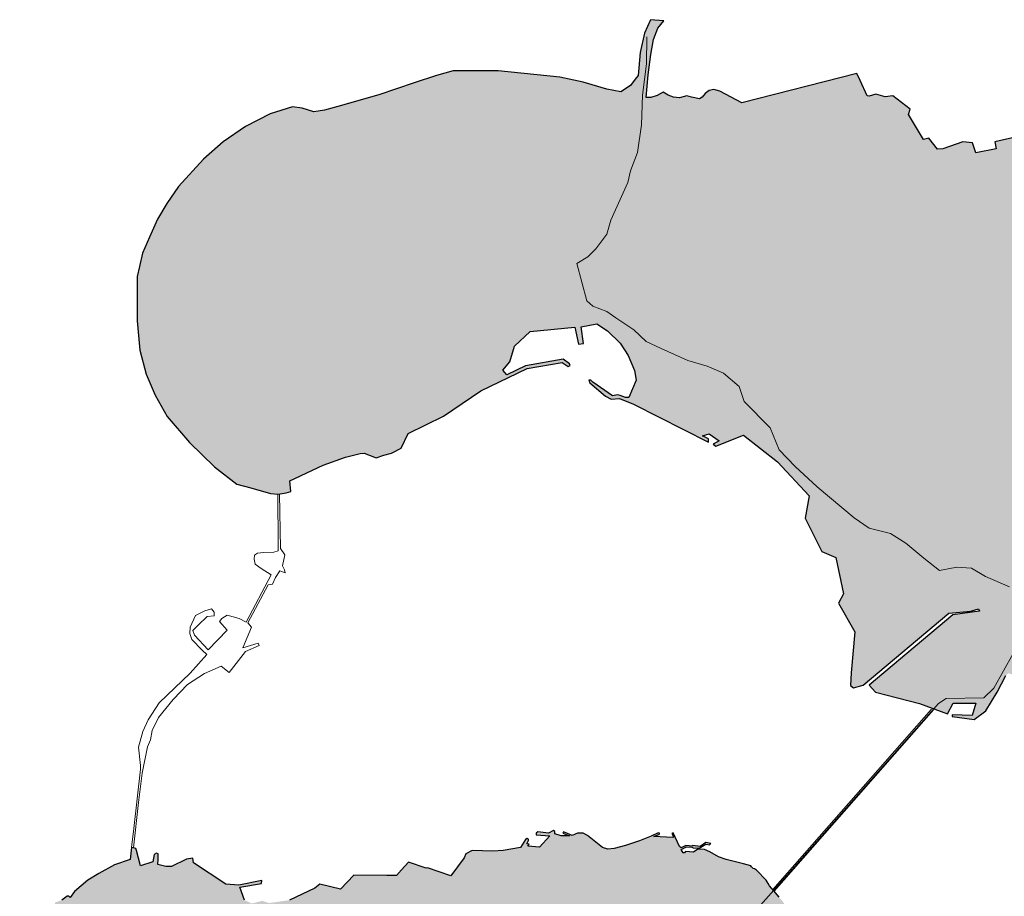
# Model space of a CAD drawing. Header units: metres. Extents: x 63663 to 67388, y 393975 to 407310.
# Tile 5 of 49: x 65809 to 65858, y 401274 to 401318. Entities that reach past the tile are written whole.
import ezdxf

# ---------------------------------------------------------------- set-up
doc = ezdxf.new("R2010")
doc.units = ezdxf.units.M
for name, color, linetype, lineweight in [('krtzld_omtrek', 6, 'Continuous', 25), ('krtzld_overig', 253, 'Continuous', 0), ('krtzld_wegen', 1, 'Continuous', 15), ('sn-arcering_lgrijs', 9, 'Continuous', 20)]:
    doc.layers.add(name, color=color, linetype=linetype, lineweight=lineweight)

msp = doc.modelspace()

# ---------------------------------------------------------------- hatches: boundary and pattern name
at = {"layer": 'sn-arcering_lgrijs'}
for points in [[(65821.73, 401293.861), (65822.137, 401293.917), (65822.379, 401293.99), (65822.332, 401294.532), (65824.018, 401295.319), (65825.138, 401295.727), (65825.89, 401295.915), (65826.081, 401295.924), (65826.689, 401295.689), (65827.084, 401295.823), (65827.46, 401295.923), (65827.953, 401296.181), (65828.304, 401296.924), (65830.093, 401297.792), (65831.972, 401299.081), (65834.316, 401300.199), (65836.09, 401300.504), (65836.388, 401300.31), (65836.492, 401300.35), (65836.467, 401300.438), (65836.147, 401300.676), (65834.235, 401300.341), (65833.285, 401299.89), (65833.088, 401300.112), (65833.439, 401300.532), (65833.673, 401301.34), (65834.473, 401302.068), (65836.726, 401302.285), (65836.908, 401301.426), (65837.169, 401301.463), (65837.044, 401302.304), (65837.834, 401302.467), (65838.375, 401302.105), (65839.012, 401301.491), (65839.426, 401300.868), (65839.746, 401300.105), (65839.829, 401299.617), (65839.454, 401298.739), (65839.282, 401298.733), (65839.021, 401298.839), (65838.887, 401298.868), (65838.626, 401298.82), (65837.642, 401299.52), (65837.535, 401299.617), (65837.439, 401299.61), (65837.479, 401299.482), (65838.279, 401298.812), (65838.557, 401298.651), (65838.983, 401298.686), (65839.695, 401298.407), (65843.476, 401296.488), (65843.476, 401296.651), (65843.175, 401296.795), (65843.522, 401296.906), (65844.015, 401296.555), (65843.716, 401296.373), (65843.852, 401296.281), (65845.25, 401296.833), (65846.974, 401295.495), (65848.576, 401293.767), (65848.363, 401292.645), (65849.213, 401290.962), (65849.917, 401290.662), (65850.303, 401288.814), (65850.052, 401288.344), (65850.87, 401286.908), (65850.688, 401284.827), (65850.667, 401284.185), (65850.814, 401284.068), (65851.294, 401284.203), (65855.633, 401287.848), (65856.742, 401287.946), (65857.127, 401288.056), (65857.174, 401287.947), (65855.836, 401287.767), (65851.604, 401284.213), (65851.921, 401283.852), (65854.149, 401283.282), (65855.566, 401282.758), (65855.854, 401283.301), (65856.993, 401283.301), (65856.801, 401282.668), (65855.789, 401282.701), (65855.798, 401282.62), (65856.905, 401282.467), (65857.495, 401282.912), (65858.072, 401283.853), (65858.506, 401284.701), (65858.632, 401284.808), (65858.961, 401284.726), (65859.306, 401284.429), (65860.368, 401281.924), (65860.6, 401280.494), (65860.667, 401280.514), (65860.6, 401281.743), (65860.87, 401281.771), (65862.863, 401279.68), (65863.183, 401279.36), (65863.269, 401279.113), (65863.058, 401278.971), (65862.899, 401278.781), (65862.663, 401278.674), (65862.504, 401278.633), (65862.575, 401278.505), (65862.782, 401278.539), (65863.005, 401278.687), (65863.194, 401278.865), (65863.371, 401278.981), (65863.496, 401278.969), (65863.695, 401278.756), (65864.002, 401278.488), (65865.033, 401278.498), (65865.842, 401278.524), (65867.225, 401278.551), (65867.356, 401278.574), (65867.49, 401278.643), (65868.203, 401279.546), (65868.28, 401279.604), (65868.431, 401279.596), (65868.851, 401279.527), (65869.833, 401279.483), (65870.065, 401279.401), (65870.391, 401279.367), (65870.867, 401279.376), (65870.98, 401279.389), (65871.126, 401279.464), (65871.262, 401279.341), (65871.475, 401279.357), (65872.365, 401280.022), (65872.667, 401280.348), (65872.779, 401280.41), (65873.118, 401280.436), (65873.233, 401280.47), (65873.698, 401280.695), (65874.099, 401281.05), (65874.253, 401281.184), (65874.359, 401281.326), (65874.537, 401281.539), (65874.71, 401281.608), (65874.917, 401281.692), (65875.106, 401281.733), (65875.446, 401281.733), (65875.833, 401281.796), (65876.014, 401281.855), (65876.478, 401282.085), (65877.415, 401282.651), (65878.096, 401283.069), (65878.303, 401283.203), (65878.368, 401283.209), (65878.625, 401283.003), (65878.788, 401282.852), (65878.9, 401282.85), (65879.036, 401282.858), (65879.124, 401282.689), (65879.375, 401282.336), (65879.651, 401282.188), (65879.876, 401282.231), (65880.547, 401282.411), (65881.616, 401282.977), (65882.205, 401283.47), (65882.731, 401284.093), (65882.97, 401284.514), (65883.189, 401284.739), (65883.651, 401285.121), (65883.763, 401285.278), (65883.632, 401285.441), (65884.246, 401286.037), (65884.399, 401286.173), (65885.459, 401286.592), (65885.538, 401286.557), (65885.563, 401286.574), (65885.578, 401286.668), (65885.958, 401287.015), (65886.14, 401287.081), (65886.293, 401287.138), (65886.405, 401287.282), (65886.472, 401287.314), (65886.616, 401287.523), (65886.56, 401287.721), (65886.578, 401287.943), (65886.643, 401288.191), (65886.675, 401288.3), (65886.679, 401288.4), (65886.735, 401288.442), (65886.879, 401288.361), (65886.936, 401288.248), (65886.873, 401288.091), (65886.819, 401287.949), (65886.788, 401287.868), (65886.823, 401287.862), (65887.095, 401288.379), (65887.431, 401288.971), (65887.431, 401289.037), (65887.394, 401289.046), (65887.358, 401289.015), (65887.058, 401288.444), (65887.026, 401288.454), (65886.716, 401288.726), (65887.099, 401289.529), (65887.233, 401289.501), (65887.268, 401289.526), (65887.343, 401289.899), (65887.393, 401289.903), (65887.734, 401289.73), (65887.531, 401289.332), (65887.538, 401289.297), (65887.553, 401289.288), (65887.59, 401289.303), (65888.146, 401290.351), (65888.158, 401290.392), (65888.159, 401290.448), (65888.136, 401290.492), (65887.832, 401290.826), (65887.631, 401291.05), (65887.59, 401291.1), (65887.578, 401291.152), (65887.575, 401291.232), (65887.563, 401291.284), (65887.508, 401291.364), (65887.362, 401291.535), (65887.324, 401291.551), (65887.287, 401291.558), (65887.17, 401291.708), (65886.979, 401291.921), (65887.045, 401292.003), (65887.333, 401291.792), (65887.362, 401291.792), (65887.384, 401291.815), (65887.387, 401291.846), (65887.089, 401292.081), (65887.063, 401292.124), (65887.073, 401292.181), (65887.042, 401292.178), (65887.017, 401292.103), (65886.823, 401292.263), (65886.541, 401292.407), (65886.302, 401292.608), (65886.315, 401292.636), (65886.397, 401292.717), (65886.531, 401292.605), (65886.579, 401292.657), (65886.543, 401292.733), (65886.599, 401292.795), (65886.329, 401293.012), (65886.023, 401293.103), (65885.86, 401292.962), (65885.051, 401293.441), (65885.383, 401294.024), (65884.606, 401294.392), (65884.459, 401294.197), (65884.133, 401294.248), (65883.814, 401294.45), (65883.647, 401294.363), (65883.387, 401294.319), (65883.196, 401294.385), (65881.296, 401295.752), (65881.287, 401295.892), (65881.174, 401295.997), (65881.064, 401296.016), (65880.992, 401295.974), (65879.64, 401296.498), (65879.293, 401296.996), (65877.839, 401297.99), (65877.03, 401297.999), (65876.286, 401297.855), (65875.121, 401297.366), (65872.66, 401298.667), (65872.594, 401299.363), (65872.178, 401301.353), (65871.908, 401302.331), (65871.158, 401303.616), (65870.04, 401304.826), (65869.208, 401305.858), (65868.544, 401306.582), (65867.754, 401307.081), (65867.29, 401307.25), (65866.769, 401307.177), (65866.529, 401307.115), (65865.246, 401308.516), (65865.488, 401309.187), (65865.409, 401309.441), (65866.193, 401311.554), (65864.554, 401312.043), (65863.741, 401312.042), (65863.3, 401311.865), (65860.736, 401311.879), (65860.541, 401312.243), (65857.958, 401311.645), (65858.015, 401311.303), (65856.993, 401311.102), (65856.82, 401311.61), (65856.337, 401311.645), (65855.325, 401311.303), (65855.056, 401311.275), (65854.61, 401311.846), (65854.35, 401311.779), (65853.589, 401313.04), (65853.667, 401313.3), (65852.799, 401313.98), (65852.404, 401313.933), (65851.94, 401314.053), (65851.595, 401313.961), (65851.497, 401313.971), (65851.15, 401314.757), (65850.977, 401315.108), (65845.162, 401313.616), (65844.053, 401314.205), (65843.755, 401314.297), (65843.514, 401314.241), (65843.313, 401314.096), (65843.165, 401313.914), (65843.021, 401313.833), (65842.626, 401313.908), (65842.394, 401313.971), (65842.203, 401313.924), (65842.018, 401313.871), (65841.721, 401313.908), (65841.441, 401314.015), (65841.19, 401314.159), (65840.893, 401313.996), (65840.574, 401313.898), (65840.331, 401313.89), (65840.438, 401315.045), (65840.563, 401316.068), (65840.708, 401316.817), (65840.921, 401317.388), (65841.219, 401317.76), (65840.554, 401317.823), (65840.256, 401317.137), (65840.024, 401316.168), (65839.936, 401315.001), (65839.783, 401314.811), (65839.541, 401314.504), (65839.05, 401314.187), (65838.348, 401314.322), (65837.15, 401314.667), (65835.974, 401314.92), (65832.849, 401315.244), (65830.573, 401315.244), (65829.746, 401315.012), (65828.607, 401314.629), (65826.833, 401314.034), (65824.752, 401313.434), (65824.085, 401313.256), (65823.545, 401313.174), (65822.959, 401313.346), (65822.457, 401313.419), (65821.339, 401313.074), (65820.094, 401312.425), (65818.957, 401311.66), (65817.972, 401310.782), (65816.708, 401309.397), (65816.112, 401308.538), (65815.64, 401307.742), (65815.235, 401306.839), (65814.884, 401306.034), (65814.727, 401305.357), (65814.618, 401304.849), (65814.618, 401303.902), (65814.608, 401302.617), (65814.752, 401301.134), (65815.063, 401299.921), (65815.523, 401298.855), (65816.122, 401297.786), (65817.26, 401296.466), (65818.513, 401295.238), (65819.652, 401294.369), (65820.354, 401294.168), (65821.358, 401293.89)], [(65814.257, 401275.402), (65813.471, 401275.126), (65812.683, 401274.702), (65812.119, 401274.354), (65811.445, 401273.78), (65811.226, 401273.479), (65811.157, 401273.548), (65811.069, 401273.548), (65810.808, 401273.352), (65810.47, 401273.232), (65810.399, 401272.758), (65810.407, 401271.847), (65809.671, 401271.893), (65809.379, 401271.705), (65809.327, 401271.226), (65809.066, 401270.683), (65808.677, 401269.906), (65808.844, 401269.189), (65809.226, 401267.962), (65809.113, 401267.678), (65810.338, 401267.119), (65812.43, 401266.117), (65812.944, 401265.467), (65813.458, 401264.7), (65814.38, 401264.01), (65814.946, 401263.655), (65815.483, 401263.903), (65816.394, 401265.132), (65816.53, 401265.605), (65817.285, 401266.42), (65817.454, 401266.304), (65815.743, 401263.379), (65816.254, 401262.386), (65817.27, 401261.628), (65817.439, 401261.333), (65817.555, 401260.081), (65817.64, 401259.383), (65818.173, 401258.715), (65818.319, 401258.204), (65818.896, 401257.74), (65819.138, 401257.781), (65819.191, 401257.64), (65819.893, 401257.69), (65820.47, 401258.339), (65820.943, 401258.577), (65821.257, 401258.725), (65821.636, 401258.922), (65821.805, 401259.06), (65822.248, 401259.561), (65822.643, 401259.916), (65823.163, 401260.615), (65823.78, 401260.784), (65826.355, 401262.179), (65827.614, 401262.847), (65827.753, 401262.85), (65828.147, 401262.815), (65830.373, 401262.605), (65830.373, 401262.474), (65830.824, 401262.179), (65831.702, 401261.743), (65831.974, 401261.508), (65832.329, 401261.373), (65832.373, 401261.517), (65833.83, 401261.172), (65835.31, 401260.656), (65835.573, 401260.712), (65835.821, 401260.919), (65835.955, 401261.11), (65836.204, 401261.298), (65836.203, 401261.446), (65835.476, 401262.618), (65835.89, 401262.558), (65835.893, 401262.088), (65836.35, 401261.43), (65836.532, 401261.436), (65836.554, 401261.596), (65836.185, 401262.426), (65836.473, 401262.539), (65836.877, 401261.665), (65836.901, 401261.884), (65836.937, 401262.018), (65837.171, 401262.245), (65837.188, 401262.261), (65837.309, 401262.263), (65837.483, 401262.382), (65837.614, 401262.348), (65837.984, 401262.455), (65838.012, 401262.551), (65838.056, 401262.561), (65838.093, 401262.439), (65838.475, 401262.524), (65838.801, 401262.621), (65838.987, 401262.806), (65839.033, 401262.812), (65839.103, 401262.702), (65839.244, 401262.752), (65839.439, 401262.781), (65840.178, 401262.869), (65840.381, 401262.875), (65840.793, 401262.85), (65840.937, 401262.781), (65841.064, 401262.668), (65841.131, 401262.536), (65842.294, 401261.533), (65842.269, 401261.129), (65842.657, 401260.921), (65843.256, 401260.094), (65843.934, 401259.515), (65844.243, 401259.44), (65844.761, 401259.527), (65844.801, 401259.333), (65845.307, 401259.408), (65845.589, 401259.389), (65845.905, 401259.446), (65846.011, 401259.539), (65845.952, 401259.642), (65845.817, 401260.173), (65846.895, 401261.564), (65847.018, 401261.602), (65847.05, 401262.094), (65847.1, 401262.298), (65847.253, 401262.455), (65847.435, 401262.518), (65849.639, 401262.969), (65850.516, 401263.138), (65850.877, 401263.285), (65851.416, 401263.671), (65851.476, 401263.803), (65851.547, 401264.656), (65851.67, 401264.543), (65851.645, 401264.527), (65851.751, 401264.505), (65851.802, 401264.505), (65851.867, 401264.549), (65851.936, 401264.643), (65851.933, 401264.693), (65851.852, 401264.9), (65851.827, 401264.934), (65851.792, 401264.94), (65851.751, 401264.938), (65851.739, 401264.906), (65851.764, 401264.871), (65851.811, 401264.859), (65851.871, 401264.762), (65851.848, 401264.652), (65851.827, 401264.624), (65851.745, 401264.611), (65851.553, 401264.802), (65851.238, 401265.226), (65850.899, 401266.012), (65850.786, 401266.518), (65850.749, 401267.125), (65850.867, 401267.163), (65850.946, 401266.975), (65850.996, 401266.963), (65851.056, 401266.988), (65851.069, 401267.038), (65851.065, 401267.09), (65851.006, 401267.264), (65850.999, 401267.346), (65851.037, 401267.379), (65851.024, 401267.435), (65851.002, 401267.496), (65850.949, 401267.477), (65850.896, 401267.404), (65850.77, 401267.301), (65850.538, 401267.232), (65850.492, 401267.364), (65850.184, 401267.289), (65850.153, 401267.477), (65850.166, 401267.549), (65850.688, 401267.703), (65850.999, 401267.702), (65851.125, 401267.705), (65851.144, 401267.78), (65851.134, 401267.866), (65850.817, 401267.909), (65850.68, 401268.325), (65850.61, 401268.332), (65850.442, 401267.881), (65850.196, 401267.797), (65850.118, 401267.885), (65849.61, 401268.612), (65848.83, 401269.709), (65848.523, 401270.595), (65848.241, 401271.389), (65848.009, 401271.949), (65847.823, 401272.317), (65847.497, 401272.894), (65847.213, 401273.31), (65847.05, 401273.492), (65846.788, 401273.823), (65846.567, 401274.066), (65846.506, 401274.191), (65846.397, 401274.363), (65845.908, 401274.871), (65845.802, 401274.937), (65845.733, 401274.95), (65845.654, 401275.028), (65845.623, 401275.084), (65845.259, 401275.182), (65844.385, 401275.395), (65843.996, 401275.533), (65843.547, 401275.793), (65843.278, 401275.905), (65842.937, 401275.922), (65842.724, 401275.772), (65842.325, 401275.803), (65842.272, 401275.74), (65842.206, 401275.743), (65842.106, 401275.899), (65842.366, 401276.041), (65842.636, 401276.018), (65842.713, 401275.993), (65843.006, 401275.968), (65843.357, 401276.181), (65843.532, 401276.135), (65843.598, 401276.204), (65843.357, 401276.263), (65843.056, 401276.066), (65842.695, 401276.104), (65842.667, 401276.078), (65842.341, 401276.103), (65842.097, 401275.991), (65842.021, 401276.05), (65841.695, 401276.743), (65841.636, 401276.718), (65841.708, 401276.542), (65841.686, 401276.505), (65840.723, 401276.564), (65841.006, 401276.674), (65841, 401276.724), (65840.939, 401276.743), (65840.586, 401276.574), (65839.99, 401276.344), (65839.288, 401276.106), (65838.724, 401275.956), (65838.392, 401275.918), (65838.134, 401276.01), (65837.363, 401276.614), (65837.146, 401276.733), (65836.871, 401276.739), (65836.592, 401276.614), (65836.247, 401276.771), (65836.16, 401276.802), (65836.128, 401276.733), (65836.463, 401276.589), (65836.034, 401276.593), (65835.723, 401276.701), (65835.723, 401276.821), (65835.652, 401276.865), (65835.401, 401276.739), (65834.868, 401276.795), (65834.768, 401276.739), (65834.78, 401276.655), (65835.466, 401276.589), (65834.946, 401276.028), (65834.36, 401276.078), (65834.419, 401276.169), (65834.304, 401276.2), (65834.388, 401276.363), (65834.385, 401276.43), (65834.329, 401276.463), (65834.231, 401276.407), (65833.978, 401276.006), (65833.106, 401275.853), (65832.582, 401275.83), (65831.533, 401275.855), (65831.228, 401275.696), (65831.134, 401275.485), (65830.469, 401274.57), (65829.285, 401274.982), (65829.213, 401274.956), (65828.316, 401275.27), (65827.974, 401274.887), (65827.715, 401274.589), (65827.222, 401274.589), (65825.566, 401274.614), (65824.883, 401273.903), (65823.847, 401274.148), (65823.598, 401273.959), (65822.317, 401273.348), (65821.278, 401273.201), (65820.937, 401273.316), (65820.411, 401273.176), (65820.035, 401273.354), (65819.799, 401274.009), (65820.903, 401274.192), (65820.921, 401274.348), (65819.752, 401274.104), (65819.094, 401274.148), (65817.458, 401275.235), (65817.423, 401275.467), (65817.1, 401275.414), (65816.348, 401275.053), (65816.066, 401275.053), (65815.655, 401275.153), (65815.671, 401275.423), (65815.671, 401275.684), (65815.596, 401275.721), (65815.467, 401275.652), (65815.408, 401275.285), (65814.774, 401275.078), (65814.586, 401275.859), (65814.539, 401275.953), (65814.426, 401275.991), (65814.334, 401276.002)]]:
    msp.add_hatch(color=256, dxfattribs=at).paths.add_polyline_path(points)

# ---------------------------------------------------------------- linework, layer by layer
at = {"layer": 'krtzld_omtrek'}
for points in [[(65860.541, 401312.243), (65857.958, 401311.645), (65858.015, 401311.303), (65856.993, 401311.102), (65856.82, 401311.61), (65856.337, 401311.645), (65855.325, 401311.303), (65855.056, 401311.275), (65854.61, 401311.846), (65854.35, 401311.779), (65853.589, 401313.04), (65853.667, 401313.3), (65852.799, 401313.98), (65852.404, 401313.933), (65851.94, 401314.053), (65851.595, 401313.961), (65851.497, 401313.971), (65851.15, 401314.757), (65850.977, 401315.108), (65845.162, 401313.616), (65844.053, 401314.205), (65843.755, 401314.297), (65843.514, 401314.241), (65843.313, 401314.096), (65843.165, 401313.914), (65843.021, 401313.833), (65842.626, 401313.908), (65842.394, 401313.971), (65842.203, 401313.924), (65842.018, 401313.871), (65841.721, 401313.908), (65841.441, 401314.015), (65841.19, 401314.159), (65840.893, 401313.996), (65840.574, 401313.898), (65840.331, 401313.89), (65840.438, 401315.045), (65840.563, 401316.068), (65840.708, 401316.817), (65840.921, 401317.388), (65841.219, 401317.76), (65840.554, 401317.823), (65840.256, 401317.137), (65840.024, 401316.168), (65839.936, 401315.001), (65839.783, 401314.811), (65839.541, 401314.504), (65839.05, 401314.187), (65838.348, 401314.322), (65837.15, 401314.667), (65835.974, 401314.92), (65832.849, 401315.244), (65830.573, 401315.244), (65829.746, 401315.012), (65828.607, 401314.629), (65826.833, 401314.034), (65824.752, 401313.434), (65824.085, 401313.256), (65823.545, 401313.174), (65822.959, 401313.346), (65822.457, 401313.419), (65821.339, 401313.074), (65820.094, 401312.425), (65818.957, 401311.66), (65817.972, 401310.782), (65816.708, 401309.397), (65816.112, 401308.538), (65815.64, 401307.742), (65815.235, 401306.839), (65814.884, 401306.034), (65814.727, 401305.357), (65814.618, 401304.849), (65814.618, 401303.902), (65814.608, 401302.617), (65814.752, 401301.134), (65815.063, 401299.921), (65815.523, 401298.855), (65816.122, 401297.786), (65817.26, 401296.466), (65818.513, 401295.238), (65819.652, 401294.369), (65820.354, 401294.168), (65821.358, 401293.89), (65821.73, 401293.861), (65822.137, 401293.917), (65822.379, 401293.99), (65822.332, 401294.532), (65824.018, 401295.319), (65825.138, 401295.727), (65825.89, 401295.915), (65826.081, 401295.924), (65826.689, 401295.689), (65827.084, 401295.823), (65827.46, 401295.923), (65827.953, 401296.181), (65828.304, 401296.924), (65830.093, 401297.792), (65831.972, 401299.081), (65834.316, 401300.199), (65836.09, 401300.504), (65836.388, 401300.31), (65836.492, 401300.35), (65836.467, 401300.438), (65836.147, 401300.676), (65834.235, 401300.341), (65833.285, 401299.89), (65833.088, 401300.112), (65833.439, 401300.532), (65833.673, 401301.34), (65834.473, 401302.068), (65836.726, 401302.285), (65836.908, 401301.426), (65837.169, 401301.463), (65837.044, 401302.304), (65837.834, 401302.467), (65838.375, 401302.105), (65839.012, 401301.491), (65839.426, 401300.868), (65839.746, 401300.105), (65839.829, 401299.617), (65839.454, 401298.739), (65839.282, 401298.733), (65839.021, 401298.839), (65838.887, 401298.868), (65838.626, 401298.82), (65837.642, 401299.52), (65837.535, 401299.617), (65837.439, 401299.61), (65837.479, 401299.482), (65838.279, 401298.812), (65838.557, 401298.651), (65838.983, 401298.686), (65839.695, 401298.407), (65843.476, 401296.488), (65843.476, 401296.651), (65843.175, 401296.795), (65843.522, 401296.906), (65844.015, 401296.555), (65843.716, 401296.373), (65843.852, 401296.281), (65845.25, 401296.833), (65846.974, 401295.495), (65848.576, 401293.767), (65848.363, 401292.645), (65849.213, 401290.962), (65849.917, 401290.662), (65850.303, 401288.814), (65850.052, 401288.344), (65850.87, 401286.908), (65850.688, 401284.827), (65850.667, 401284.185), (65850.814, 401284.068), (65851.294, 401284.203), (65855.633, 401287.848), (65856.742, 401287.946), (65857.127, 401288.056), (65857.174, 401287.947), (65855.836, 401287.767), (65851.604, 401284.213), (65851.921, 401283.852), (65854.149, 401283.282), (65855.566, 401282.758), (65855.854, 401283.301), (65856.993, 401283.301), (65856.801, 401282.668), (65855.789, 401282.701), (65855.798, 401282.62), (65856.905, 401282.467), (65857.495, 401282.912), (65858.072, 401283.853), (65858.506, 401284.701)], [(65847.05, 401273.492), (65846.788, 401273.823), (65846.567, 401274.066), (65846.506, 401274.191), (65846.397, 401274.363), (65845.908, 401274.871), (65845.802, 401274.937), (65845.733, 401274.95), (65845.654, 401275.028), (65845.623, 401275.084), (65845.259, 401275.182), (65844.385, 401275.395), (65843.996, 401275.533), (65843.547, 401275.793), (65843.278, 401275.905), (65842.937, 401275.922), (65842.724, 401275.772), (65842.325, 401275.803), (65842.272, 401275.74), (65842.206, 401275.743), (65842.106, 401275.899), (65842.366, 401276.041), (65842.636, 401276.018), (65842.713, 401275.993), (65843.006, 401275.968), (65843.357, 401276.181), (65843.532, 401276.135), (65843.598, 401276.204), (65843.357, 401276.263), (65843.056, 401276.066), (65842.695, 401276.104), (65842.667, 401276.078), (65842.341, 401276.103), (65842.097, 401275.991), (65842.021, 401276.05), (65841.695, 401276.743), (65841.636, 401276.718), (65841.708, 401276.542), (65841.686, 401276.505), (65840.723, 401276.564), (65841.006, 401276.674), (65841, 401276.724), (65840.939, 401276.743), (65840.586, 401276.574), (65839.99, 401276.344), (65839.288, 401276.106), (65838.724, 401275.956), (65838.392, 401275.918), (65838.134, 401276.01), (65837.363, 401276.614), (65837.146, 401276.733), (65836.871, 401276.739), (65836.592, 401276.614), (65836.247, 401276.771), (65836.16, 401276.802), (65836.128, 401276.733), (65836.463, 401276.589), (65836.034, 401276.593), (65835.723, 401276.701), (65835.723, 401276.821), (65835.652, 401276.865), (65835.401, 401276.739), (65834.868, 401276.795), (65834.768, 401276.739), (65834.78, 401276.655), (65835.466, 401276.589), (65834.946, 401276.028), (65834.36, 401276.078), (65834.419, 401276.169), (65834.304, 401276.2), (65834.388, 401276.363), (65834.385, 401276.43), (65834.329, 401276.463), (65834.231, 401276.407), (65833.978, 401276.006), (65833.106, 401275.853), (65832.582, 401275.83), (65831.533, 401275.855), (65831.228, 401275.696), (65831.134, 401275.485), (65830.469, 401274.57), (65829.285, 401274.982), (65829.213, 401274.956), (65828.316, 401275.27), (65827.974, 401274.887), (65827.715, 401274.589), (65827.222, 401274.589), (65825.566, 401274.614), (65824.883, 401273.903), (65823.847, 401274.148), (65823.598, 401273.959), (65822.317, 401273.348)], [(65820.035, 401273.354), (65819.799, 401274.009), (65820.903, 401274.192), (65820.921, 401274.348), (65819.752, 401274.104), (65819.094, 401274.148), (65817.458, 401275.235), (65817.423, 401275.467), (65817.1, 401275.414), (65816.348, 401275.053), (65816.066, 401275.053), (65815.655, 401275.153), (65815.671, 401275.423), (65815.671, 401275.684), (65815.596, 401275.721), (65815.467, 401275.652), (65815.408, 401275.285), (65814.774, 401275.078), (65814.586, 401275.859), (65814.539, 401275.953), (65814.426, 401275.991), (65814.334, 401276.002), (65814.257, 401275.402), (65813.471, 401275.126), (65812.683, 401274.702), (65812.119, 401274.354), (65811.445, 401273.78), (65811.226, 401273.479), (65811.157, 401273.548), (65811.069, 401273.548), (65810.808, 401273.352)]]:
    msp.add_lwpolyline(points, dxfattribs=at)
at = {"layer": 'krtzld_overig'}
for points in [[(65821.724, 401293.861), (65821.742, 401291.272), (65821.742, 401290.987), (65821.514, 401290.918), (65820.99, 401290.906), (65820.699, 401290.88), (65820.539, 401290.768), (65820.517, 401290.567), (65820.58, 401290.325), (65820.887, 401290.093), (65821.385, 401289.777), (65820.122, 401287.382), (65819.771, 401287.57), (65819.153, 401287.736), (65818.887, 401287.571), (65818.777, 401287.42), (65819.165, 401286.99), (65818.198, 401285.997), (65817.502, 401286.727), (65817.433, 401286.965), (65817.69, 401287.232), (65818.147, 401287.683), (65818.507, 401287.711), (65818.507, 401287.887), (65818.361, 401288.062), (65818.025, 401287.962), (65817.555, 401287.723), (65817.298, 401287.144), (65817.27, 401286.814), (65817.379, 401286.511), (65817.89, 401285.971), (65818.132, 401285.761), (65817.297, 401284.808), (65815.718, 401283.316), (65815.163, 401282.461), (65814.902, 401281.865), (65814.687, 401281.082), (65814.781, 401280.15), (65814.787, 401279.959), (65814.445, 401276.971), (65814.334, 401276.002)], [(65821.803, 401293.871), (65821.849, 401291.109), (65822.072, 401290.793), (65821.956, 401290.231), (65822.06, 401290.037), (65822.091, 401289.89), (65821.815, 401289.98), (65821.608, 401289.639), (65821.445, 401289.309), (65821.345, 401289.291), (65821.225, 401289.282), (65820.21, 401287.351), (65820.386, 401287.138), (65819.947, 401286.097), (65820.721, 401286.323), (65820.774, 401286.216), (65820.094, 401285.911), (65819.27, 401284.852), (65818.865, 401285.169), (65818.012, 401284.796), (65817.163, 401284.235), (65816.43, 401283.489), (65815.684, 401282.574), (65815.379, 401281.918), (65815.285, 401281.454), (65815.138, 401281.088), (65814.862, 401279.767), (65814.674, 401278.282), (65814.426, 401275.991)], [(65846.736, 401273.88), (65854.757, 401283)], [(65854.849, 401282.956), (65846.799, 401273.809)]]:
    msp.add_lwpolyline(points, dxfattribs=at)
at = {"layer": 'krtzld_wegen'}
for points in [[(65858.692, 401289.175), (65857.478, 401289.696), (65856.773, 401290.122), (65856.04, 401290.169), (65855.156, 401290.003), (65854.372, 401290.617), (65853.463, 401291.376), (65852.68, 401291.874), (65851.595, 401292.135), (65850.839, 401292.655), (65848.971, 401294.218), (65847.858, 401295.259), (65847.052, 401296.091), (65846.598, 401297.203), (65845.284, 401298.529), (65845.031, 401299.288), (65844.25, 401299.974), (65843.416, 401300.329), (65842.432, 401300.613), (65841.094, 401301.207), (65840.335, 401301.56), (65839.704, 401302.154), (65838.795, 401302.767), (65838.341, 401303.075), (65837.633, 401303.36), (65837.332, 401303.62), (65836.826, 401305.514), (65837.382, 401305.846), (65837.786, 401306.25), (65838.341, 401306.983), (65838.542, 401307.691), (65839.413, 401309.601), (65839.539, 401310.193), (65839.896, 401311.114), (65840.097, 401312.512), (65840.147, 401314.005), (65840.348, 401315.591), (65840.373, 401316.964)], [(65846.369, 401242.282), (65846.523, 401246.627), (65846.473, 401249.872), (65846.066, 401251.956), (65846.319, 401256.1), (65845.865, 401259.761), (65844.705, 401263.028), (65843.921, 401265.609), (65843.441, 401267.471), (65843.341, 401269.056), (65843.591, 401269.836), (65844.25, 401270.996), (65847.583, 401274.739), (65855.106, 401283.278), (65855.497, 401283.539), (65857.39, 401283.56), (65857.896, 401284.059), (65858.88, 401285.811)]]:
    msp.add_lwpolyline(points, dxfattribs=at)

doc.saveas('drawing.dxf')
